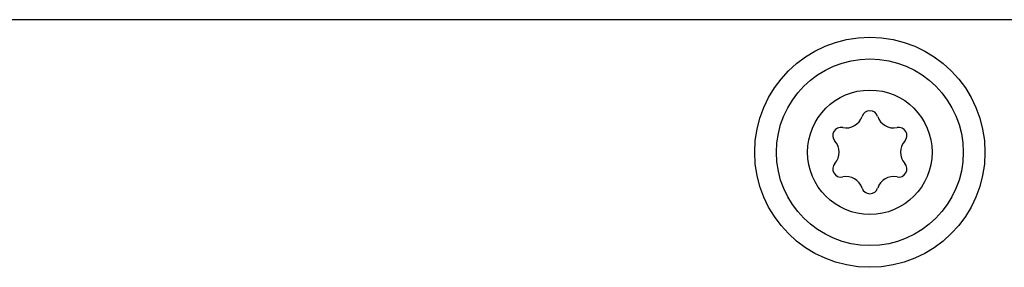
# Model space of a CAD drawing. Header units: inches. Extents: x 0 to 17, y 0 to 11.
# Tile 16 of 44: x 3.866 to 4.443, y 10.53 to 10.676. Entities that reach past the tile are written whole.
import ezdxf

# ---------------------------------------------------------------- set-up
doc = ezdxf.new("R2010")
doc.units = ezdxf.units.IN
doc.header["$LTSCALE"] = 0.935
doc.header["$MEASUREMENT"] = 0
doc.layers.get('0').update_dxf_attribs({"linetype": 'CONTINUOUS'})

msp = doc.modelspace()

# ---------------------------------------------------------------- linework, layer by layer
at = {"color": 7, "linetype": 'Continuous'}
msp.add_line((5.66851, 10.67575), (3.06024, 10.67575), dxfattribs=at)
for radius in [0.0675, 0.05475, 0.0365]:
    msp.add_circle((4.36438, 10.59799), radius, dxfattribs=at)
for centre, radius, start, end in [((4.36438, 10.61751), 0.00482, 18.31704, 161.68296), ((4.35045, 10.62212), 0.00985, 258.31704, 341.68296), ((4.37831, 10.62212), 0.00985, 198.31704, 281.68296), ((4.34748, 10.60775), 0.00482, 78.31704, 221.68296), ((4.38128, 10.60775), 0.00482, 318.31704, 101.68296), ((4.33652, 10.59799), 0.00985, 318.31704, 41.68296), ((4.39224, 10.59799), 0.00985, 138.31704, 221.68296), ((4.34748, 10.58824), 0.00482, 138.31704, 281.68296), ((4.38128, 10.58824), 0.00482, 258.31704, 41.68296), ((4.35045, 10.57387), 0.00985, 18.31704, 101.68296), ((4.37831, 10.57387), 0.00985, 78.31704, 161.68296), ((4.36438, 10.57848), 0.00482, 198.31704, 341.68296)]:
    msp.add_arc(centre, radius, start, end, dxfattribs=at)

doc.saveas('drawing.dxf')
